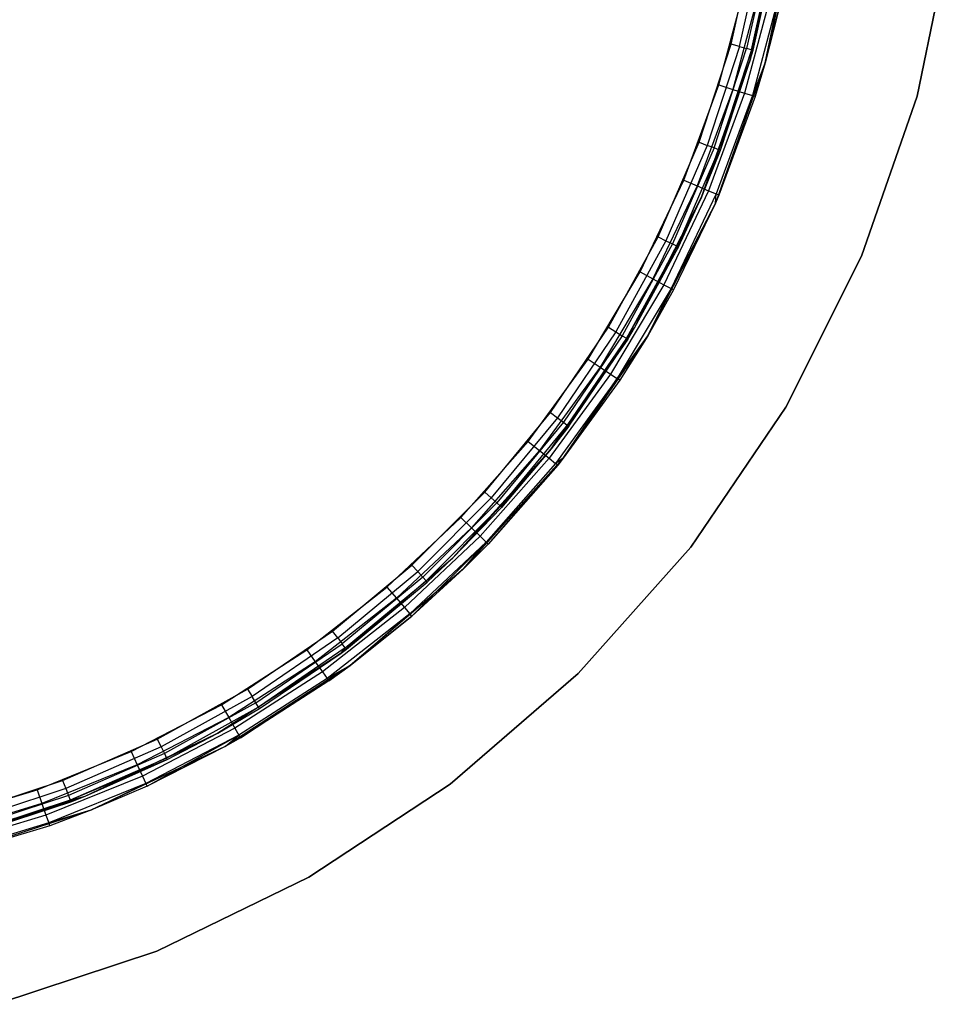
# Model space of a CAD drawing. Extents: x -11.4 to 11.4, y 1.8 to 24.6.
# Tile 71 of 199: x 0.9 to 3.3, y 10 to 12.6. Entities that reach past the tile are written whole.
import ezdxf

# ---------------------------------------------------------------- set-up
doc = ezdxf.new("R2010")
doc.units = 0
doc.header["$MEASUREMENT"] = 0
doc.layers.get('0').update_dxf_attribs({"color": 13, "linetype": 'CONTINUOUS'})

# ---------------------------------------------------------------- blocks, each defined once
blk = doc.blocks.new('GRUPUJ_4')
at = {"color": 0}
for p, q in [((14.2002, 10.608, 62.063), (14.2796, 10.9796, 62.063)), ((14.2002, 10.608, 62.063), (14.2796, 10.9796, 62.063)), ((14.3186, 10.9739, 62.063), (14.2381, 10.5972, 62.063)), ((14.3186, 10.9739, 62.063), (14.2381, 10.5972, 62.063)), ((14.631, 10.5109, 62.0315), (14.7193, 10.9396, 62.0315)), ((14.7193, 10.9396, 62.063), (14.631, 10.5109, 62.063)), ((14.631, 10.5109, 62.0315), (14.7193, 10.9396, 62.0315)), ((14.7193, 10.9396, 62.063), (14.631, 10.5109, 62.063)), ((14.1494, 10.6455, 62.8701), (14.208, 10.9058, 62.8701)), ((14.1494, 10.6455, 62.8701), (14.208, 10.9058, 62.8701)), ((14.1712, 10.6395, 62.8656), (14.2302, 10.9019, 62.8656)), ((14.1712, 10.6395, 62.8656), (14.2302, 10.9019, 62.8656)), ((14.2491, 10.8986, 62.8528), (14.1897, 10.6344, 62.8528)), ((14.2491, 10.8986, 62.8528), (14.1897, 10.6344, 62.8528)), ((14.2002, 10.608, 62.063), (14.2661, 10.8956, 62.811)), ((14.2002, 10.608, 62.063), (14.2661, 10.8956, 62.811)), ((14.202, 10.631, 62.8336), (14.2617, 10.8963, 62.8336)), ((14.202, 10.631, 62.8336), (14.2617, 10.8963, 62.8336)), ((14.2064, 10.6298, 62.811), (14.2661, 10.8956, 62.811)), ((14.2064, 10.6298, 62.811), (14.2661, 10.8956, 62.811)), ((14.1182, 10.5401, 62.9095), (14.186, 10.7941, 62.9095)), ((14.1182, 10.5401, 62.9095), (14.186, 10.7941, 62.9095)), ((14.2228, 10.7861, 62.902), (14.1542, 10.5287, 62.902)), ((14.2228, 10.7861, 62.902), (14.1542, 10.5287, 62.902)), ((14.254, 10.7793, 62.8806), (14.1846, 10.5191, 62.8806)), ((14.254, 10.7793, 62.8806), (14.1846, 10.5191, 62.8806)), ((14.2748, 10.7748, 62.8487), (14.2049, 10.5126, 62.8487)), ((14.2748, 10.7748, 62.8487), (14.2049, 10.5126, 62.8487)), ((14.2381, 10.5972, 62.811), (14.2748, 10.7748, 62.8487)), ((14.2381, 10.5972, 62.811), (14.2748, 10.7748, 62.8487)), ((14.2821, 10.7732, 62.811), (14.2381, 10.5972, 62.811)), ((14.2381, 10.5972, 62.063), (14.2821, 10.7732, 62.811)), ((14.2381, 10.5972, 62.063), (14.2821, 10.7732, 62.811)), ((14.2821, 10.7732, 62.811), (14.2381, 10.5972, 62.811)), ((14.0667, 10.3918, 62.8701), (14.1494, 10.6455, 62.8701)), ((14.0667, 10.3918, 62.8701), (14.1494, 10.6455, 62.8701)), ((14.1712, 10.6395, 62.8656), (14.0879, 10.3838, 62.8656)), ((14.1712, 10.6395, 62.8656), (14.0879, 10.3838, 62.8656)), ((14.1058, 10.377, 62.8528), (14.1897, 10.6344, 62.8528)), ((14.1058, 10.377, 62.8528), (14.1897, 10.6344, 62.8528)), ((14.202, 10.631, 62.8336), (14.1178, 10.3724, 62.8336)), ((14.202, 10.631, 62.8336), (14.1178, 10.3724, 62.8336)), ((14.1712, 10.6395, 62.8656), (14.1494, 10.6455, 62.8701)), ((14.1712, 10.6395, 62.8656), (14.1494, 10.6455, 62.8701)), ((14.1712, 10.6395, 62.8656), (14.1897, 10.6344, 62.8528)), ((14.1712, 10.6395, 62.8656), (14.1897, 10.6344, 62.8528)), ((14.202, 10.631, 62.8336), (14.1897, 10.6344, 62.8528)), ((14.202, 10.631, 62.8336), (14.1897, 10.6344, 62.8528)), ((14.2002, 10.608, 62.811), (14.202, 10.631, 62.8336)), ((14.2002, 10.608, 62.811), (14.202, 10.631, 62.8336)), ((14.2002, 10.608, 62.063), (14.2064, 10.6298, 62.811)), ((14.2002, 10.608, 62.811), (14.2064, 10.6298, 62.811)), ((14.2002, 10.608, 62.063), (14.2064, 10.6298, 62.811)), ((14.2002, 10.608, 62.811), (14.2064, 10.6298, 62.811)), ((14.2064, 10.6298, 62.811), (14.202, 10.631, 62.8336)), ((14.2064, 10.6298, 62.811), (14.202, 10.631, 62.8336)), ((14.073, 10.2498, 62.063), (14.2002, 10.608, 62.063)), ((14.073, 10.2498, 62.063), (14.2002, 10.608, 62.063)), ((14.2002, 10.608, 62.811), (14.1178, 10.3724, 62.8336)), ((14.2002, 10.608, 62.811), (14.1178, 10.3724, 62.8336)), ((14.122, 10.3709, 62.811), (14.2002, 10.608, 62.063)), ((14.122, 10.3709, 62.811), (14.2002, 10.608, 62.063)), ((14.122, 10.3709, 62.811), (14.2002, 10.608, 62.811)), ((14.122, 10.3709, 62.811), (14.2002, 10.608, 62.811)), ((14.2002, 10.608, 62.811), (14.2002, 10.608, 62.063)), ((14.2002, 10.608, 62.811), (14.2002, 10.608, 62.063)), ((14.2381, 10.5972, 62.063), (14.1092, 10.2342, 62.063)), ((14.2381, 10.5972, 62.063), (14.1092, 10.2342, 62.063)), ((14.1181, 10.2551, 62.811), (14.2381, 10.5972, 62.063)), ((14.1181, 10.2551, 62.811), (14.2381, 10.5972, 62.063)), ((14.2381, 10.5972, 62.811), (14.2049, 10.5126, 62.8487)), ((14.2381, 10.5972, 62.811), (14.2049, 10.5126, 62.8487)), ((14.2381, 10.5972, 62.811), (14.2121, 10.5104, 62.811)), ((14.2381, 10.5972, 62.811), (14.2121, 10.5104, 62.811)), ((14.2121, 10.5104, 62.811), (14.2381, 10.5972, 62.063)), ((14.2121, 10.5104, 62.811), (14.2381, 10.5972, 62.063)), ((14.2381, 10.5972, 62.063), (14.2381, 10.5972, 62.811)), ((14.2381, 10.5972, 62.063), (14.2381, 10.5972, 62.811)), ((14.0274, 10.2934, 62.9095), (14.1182, 10.5401, 62.9095)), ((14.0274, 10.2934, 62.9095), (14.1182, 10.5401, 62.9095)), ((14.1542, 10.5287, 62.902), (14.0621, 10.2787, 62.902)), ((14.1542, 10.5287, 62.902), (14.0621, 10.2787, 62.902)), ((14.1182, 10.5401, 62.9095), (14.1542, 10.5287, 62.902)), ((14.1182, 10.5401, 62.9095), (14.1542, 10.5287, 62.902)), ((14.1542, 10.5287, 62.902), (14.1846, 10.5191, 62.8806)), ((14.1542, 10.5287, 62.902), (14.1846, 10.5191, 62.8806)), ((14.1846, 10.5191, 62.8806), (14.0915, 10.2663, 62.8806)), ((14.1846, 10.5191, 62.8806), (14.0915, 10.2663, 62.8806)), ((14.2049, 10.5126, 62.8487), (14.1112, 10.258, 62.8487)), ((14.2049, 10.5126, 62.8487), (14.1112, 10.258, 62.8487)), ((14.2121, 10.5104, 62.811), (14.1181, 10.2551, 62.811)), ((14.2121, 10.5104, 62.811), (14.1181, 10.2551, 62.811)), ((14.1846, 10.5191, 62.8806), (14.2049, 10.5126, 62.8487)), ((14.1846, 10.5191, 62.8806), (14.2049, 10.5126, 62.8487)), ((14.2121, 10.5104, 62.811), (14.2049, 10.5126, 62.8487)), ((14.2121, 10.5104, 62.811), (14.2049, 10.5126, 62.8487)), ((14.4874, 10.0974, 62.0315), (14.631, 10.5109, 62.0315)), ((14.631, 10.5109, 62.063), (14.4874, 10.0974, 62.063)), ((14.4874, 10.0974, 62.0315), (14.631, 10.5109, 62.0315)), ((14.631, 10.5109, 62.063), (14.4874, 10.0974, 62.063)), ((14.631, 10.5109, 62.0315), (14.631, 10.5109, 62.063)), ((14.631, 10.5109, 62.0315), (14.631, 10.5109, 62.063)), ((13.9607, 10.1469, 62.8701), (14.0667, 10.3918, 62.8701)), ((13.9607, 10.1469, 62.8701), (14.0667, 10.3918, 62.8701)), ((14.0879, 10.3838, 62.8656), (13.981, 10.137, 62.8656)), ((14.0879, 10.3838, 62.8656), (13.981, 10.137, 62.8656)), ((14.1058, 10.377, 62.8528), (13.9982, 10.1285, 62.8528)), ((14.1058, 10.377, 62.8528), (13.9982, 10.1285, 62.8528)), ((14.1178, 10.3724, 62.8336), (14.0097, 10.1229, 62.8336)), ((14.1178, 10.3724, 62.8336), (14.0097, 10.1229, 62.8336)), ((14.0667, 10.3918, 62.8701), (14.0879, 10.3838, 62.8656)), ((14.0667, 10.3918, 62.8701), (14.0879, 10.3838, 62.8656)), ((14.1178, 10.3724, 62.8336), (14.073, 10.2498, 62.811)), ((14.1178, 10.3724, 62.8336), (14.073, 10.2498, 62.811)), ((14.073, 10.2498, 62.063), (14.122, 10.3709, 62.811)), ((14.073, 10.2498, 62.811), (14.122, 10.3709, 62.811)), ((14.073, 10.2498, 62.063), (14.122, 10.3709, 62.811)), ((14.073, 10.2498, 62.811), (14.122, 10.3709, 62.811)), ((14.1058, 10.377, 62.8528), (14.0879, 10.3838, 62.8656)), ((14.1058, 10.377, 62.8528), (14.0879, 10.3838, 62.8656)), ((14.1178, 10.3724, 62.8336), (14.1058, 10.377, 62.8528)), ((14.1178, 10.3724, 62.8336), (14.1058, 10.377, 62.8528)), ((14.122, 10.3709, 62.811), (14.1178, 10.3724, 62.8336)), ((14.122, 10.3709, 62.811), (14.1178, 10.3724, 62.8336)), ((13.9141, 10.0561, 62.9095), (14.0274, 10.2934, 62.9095)), ((13.9141, 10.0561, 62.9095), (14.0274, 10.2934, 62.9095)), ((14.0274, 10.2934, 62.9095), (14.0621, 10.2787, 62.902)), ((14.0274, 10.2934, 62.9095), (14.0621, 10.2787, 62.902)), ((14.0621, 10.2787, 62.902), (13.9473, 10.0383, 62.902)), ((14.0621, 10.2787, 62.902), (13.9473, 10.0383, 62.902)), ((14.0621, 10.2787, 62.902), (14.0915, 10.2663, 62.8806)), ((14.0621, 10.2787, 62.902), (14.0915, 10.2663, 62.8806)), ((13.9001, 9.9114, 62.063), (14.073, 10.2498, 62.063)), ((13.9001, 9.9114, 62.063), (14.073, 10.2498, 62.063)), ((14.0915, 10.2663, 62.8806), (13.9755, 10.0232, 62.8806)), ((14.0915, 10.2663, 62.8806), (13.9755, 10.0232, 62.8806)), ((14.1112, 10.258, 62.8487), (13.9943, 10.0132, 62.8487)), ((14.1112, 10.258, 62.8487), (13.9943, 10.0132, 62.8487)), ((14.073, 10.2498, 62.811), (14.0097, 10.1229, 62.8336)), ((14.073, 10.2498, 62.811), (14.0097, 10.1229, 62.8336)), ((14.0137, 10.1209, 62.811), (14.073, 10.2498, 62.063)), ((14.0137, 10.1209, 62.811), (14.073, 10.2498, 62.063)), ((14.0137, 10.1209, 62.811), (14.073, 10.2498, 62.811)), ((14.0137, 10.1209, 62.811), (14.073, 10.2498, 62.811)), ((14.073, 10.2498, 62.811), (14.073, 10.2498, 62.063)), ((14.073, 10.2498, 62.811), (14.073, 10.2498, 62.063)), ((14.0915, 10.2663, 62.8806), (14.1112, 10.258, 62.8487)), ((14.0915, 10.2663, 62.8806), (14.1112, 10.258, 62.8487)), ((14.1092, 10.2342, 62.811), (14.1112, 10.258, 62.8487)), ((14.1092, 10.2342, 62.811), (14.1112, 10.258, 62.8487)), ((14.1181, 10.2551, 62.811), (14.1092, 10.2342, 62.811)), ((14.1181, 10.2551, 62.811), (14.1092, 10.2342, 62.063)), ((14.1181, 10.2551, 62.811), (14.1092, 10.2342, 62.063)), ((14.1181, 10.2551, 62.811), (14.1092, 10.2342, 62.811)), ((14.1181, 10.2551, 62.811), (14.1112, 10.258, 62.8487)), ((14.1181, 10.2551, 62.811), (14.1112, 10.258, 62.8487)), ((14.1092, 10.2342, 62.063), (13.9339, 9.8912, 62.063)), ((14.1092, 10.2342, 62.063), (13.9339, 9.8912, 62.063)), ((14.1092, 10.2342, 62.811), (13.9943, 10.0132, 62.8487)), ((14.1092, 10.2342, 62.811), (13.9943, 10.0132, 62.8487)), ((14.1092, 10.2342, 62.811), (14.0009, 10.0096, 62.811)), ((14.1092, 10.2342, 62.063), (14.0009, 10.0096, 62.811)), ((14.1092, 10.2342, 62.811), (14.0009, 10.0096, 62.811)), ((14.1092, 10.2342, 62.063), (14.0009, 10.0096, 62.811)), ((14.1092, 10.2342, 62.811), (14.1092, 10.2342, 62.063)), ((14.1092, 10.2342, 62.811), (14.1092, 10.2342, 62.063)), ((13.8321, 9.9131, 62.8701), (13.9607, 10.1469, 62.8701)), ((13.8321, 9.9131, 62.8701), (13.9607, 10.1469, 62.8701)), ((13.9607, 10.1469, 62.8701), (13.981, 10.137, 62.8656)), ((13.9607, 10.1469, 62.8701), (13.981, 10.137, 62.8656)), ((13.981, 10.137, 62.8656), (13.8514, 9.9013, 62.8656)), ((13.981, 10.137, 62.8656), (13.8514, 9.9013, 62.8656)), ((13.9982, 10.1285, 62.8528), (13.8678, 9.8913, 62.8528)), ((13.9982, 10.1285, 62.8528), (13.8678, 9.8913, 62.8528)), ((14.0097, 10.1229, 62.8336), (13.8787, 9.8846, 62.8336)), ((14.0097, 10.1229, 62.8336), (13.8787, 9.8846, 62.8336)), ((14.0137, 10.1209, 62.811), (13.8787, 9.8846, 62.8336)), ((14.0137, 10.1209, 62.811), (13.8787, 9.8846, 62.8336)), ((13.9001, 9.9114, 62.063), (14.0137, 10.1209, 62.811)), ((13.9001, 9.9114, 62.811), (14.0137, 10.1209, 62.811)), ((13.9001, 9.9114, 62.063), (14.0137, 10.1209, 62.811)), ((13.9001, 9.9114, 62.811), (14.0137, 10.1209, 62.811)), ((13.981, 10.137, 62.8656), (13.9982, 10.1285, 62.8528)), ((13.981, 10.137, 62.8656), (13.9982, 10.1285, 62.8528)), ((13.9982, 10.1285, 62.8528), (14.0097, 10.1229, 62.8336)), ((13.9982, 10.1285, 62.8528), (14.0097, 10.1229, 62.8336)), ((14.0097, 10.1229, 62.8336), (14.0137, 10.1209, 62.811)), ((14.0097, 10.1229, 62.8336), (14.0137, 10.1209, 62.811)), ((14.291, 9.7061, 62.0315), (14.4874, 10.0974, 62.0315)), ((14.4874, 10.0974, 62.063), (14.291, 9.7061, 62.063)), ((14.291, 9.7061, 62.0315), (14.4874, 10.0974, 62.0315)), ((14.4874, 10.0974, 62.063), (14.291, 9.7061, 62.063)), ((14.4874, 10.0974, 62.0315), (14.4874, 10.0974, 62.063)), ((14.4874, 10.0974, 62.0315), (14.4874, 10.0974, 62.063)), ((13.7795, 9.8303, 62.9095), (13.9141, 10.0561, 62.9095)), ((13.7795, 9.8303, 62.9095), (13.9141, 10.0561, 62.9095)), ((13.9473, 10.0383, 62.902), (13.8109, 9.8095, 62.902)), ((13.9473, 10.0383, 62.902), (13.8109, 9.8095, 62.902)), ((13.9141, 10.0561, 62.9095), (13.9473, 10.0383, 62.902)), ((13.9141, 10.0561, 62.9095), (13.9473, 10.0383, 62.902)), ((13.9473, 10.0383, 62.902), (13.9755, 10.0232, 62.8806)), ((13.9473, 10.0383, 62.902), (13.9755, 10.0232, 62.8806)), ((13.9755, 10.0232, 62.8806), (13.8375, 9.7919, 62.8806)), ((13.9755, 10.0232, 62.8806), (13.8375, 9.7919, 62.8806)), ((13.9943, 10.0132, 62.8487), (13.8553, 9.7801, 62.8487)), ((13.9943, 10.0132, 62.8487), (13.8553, 9.7801, 62.8487)), ((13.9339, 9.8912, 62.811), (13.9943, 10.0132, 62.8487)), ((13.9339, 9.8912, 62.811), (13.9943, 10.0132, 62.8487)), ((13.9755, 10.0232, 62.8806), (13.9943, 10.0132, 62.8487)), ((13.9755, 10.0232, 62.8806), (13.9943, 10.0132, 62.8487)), ((14.0009, 10.0096, 62.811), (13.9943, 10.0132, 62.8487)), ((14.0009, 10.0096, 62.811), (13.9943, 10.0132, 62.8487)), ((14.0009, 10.0096, 62.811), (13.9339, 9.8912, 62.811)), ((14.0009, 10.0096, 62.811), (13.9339, 9.8912, 62.063)), ((14.0009, 10.0096, 62.811), (13.9339, 9.8912, 62.063)), ((14.0009, 10.0096, 62.811), (13.9339, 9.8912, 62.811)), ((13.6823, 9.6923, 62.8701), (13.8321, 9.9131, 62.8701)), ((13.6823, 9.6923, 62.8701), (13.8321, 9.9131, 62.8701)), ((13.6845, 9.5984, 62.063), (13.9001, 9.9114, 62.063)), ((13.6845, 9.5984, 62.063), (13.9001, 9.9114, 62.063)), ((13.8321, 9.9131, 62.8701), (13.8514, 9.9013, 62.8656)), ((13.8321, 9.9131, 62.8701), (13.8514, 9.9013, 62.8656)), ((13.8787, 9.8846, 62.8336), (13.9001, 9.9114, 62.811)), ((13.8787, 9.8846, 62.8336), (13.9001, 9.9114, 62.811)), ((13.8825, 9.8822, 62.811), (13.9001, 9.9114, 62.063)), ((13.8825, 9.8822, 62.811), (13.9001, 9.9114, 62.063)), ((13.8825, 9.8822, 62.811), (13.9001, 9.9114, 62.811)), ((13.8825, 9.8822, 62.811), (13.9001, 9.9114, 62.811)), ((13.9001, 9.9114, 62.811), (13.9001, 9.9114, 62.063)), ((13.9001, 9.9114, 62.811), (13.9001, 9.9114, 62.063)), ((13.8514, 9.9013, 62.8656), (13.7004, 9.6787, 62.8656)), ((13.8514, 9.9013, 62.8656), (13.7004, 9.6787, 62.8656)), ((13.9339, 9.8912, 62.063), (13.7154, 9.574, 62.063)), ((13.9339, 9.8912, 62.063), (13.7154, 9.574, 62.063)), ((13.8678, 9.8913, 62.8528), (13.7157, 9.6672, 62.8528)), ((13.8678, 9.8913, 62.8528), (13.7157, 9.6672, 62.8528)), ((13.8514, 9.9013, 62.8656), (13.8678, 9.8913, 62.8528)), ((13.8514, 9.9013, 62.8656), (13.8678, 9.8913, 62.8528)), ((13.8553, 9.7801, 62.8487), (13.9339, 9.8912, 62.811)), ((13.8553, 9.7801, 62.8487), (13.9339, 9.8912, 62.811)), ((13.9339, 9.8912, 62.811), (13.8616, 9.776, 62.811)), ((13.9339, 9.8912, 62.063), (13.8616, 9.776, 62.811)), ((13.9339, 9.8912, 62.811), (13.8616, 9.776, 62.811)), ((13.9339, 9.8912, 62.063), (13.8616, 9.776, 62.811)), ((13.8678, 9.8913, 62.8528), (13.8787, 9.8846, 62.8336)), ((13.8678, 9.8913, 62.8528), (13.8787, 9.8846, 62.8336)), ((13.9339, 9.8912, 62.811), (13.9339, 9.8912, 62.063)), ((13.9339, 9.8912, 62.811), (13.9339, 9.8912, 62.063)), ((13.8825, 9.8822, 62.811), (13.6845, 9.5984, 62.063)), ((13.8825, 9.8822, 62.811), (13.6845, 9.5984, 62.063)), ((13.8787, 9.8846, 62.8336), (13.7259, 9.6596, 62.8336)), ((13.8787, 9.8846, 62.8336), (13.7259, 9.6596, 62.8336)), ((13.7295, 9.6569, 62.811), (13.8825, 9.8822, 62.811)), ((13.7295, 9.6569, 62.811), (13.8825, 9.8822, 62.811)), ((13.8825, 9.8822, 62.811), (13.8787, 9.8846, 62.8336)), ((13.8825, 9.8822, 62.811), (13.8787, 9.8846, 62.8336)), ((13.6245, 9.6178, 62.9095), (13.7795, 9.8303, 62.9095)), ((13.6245, 9.6178, 62.9095), (13.7795, 9.8303, 62.9095)), ((13.8109, 9.8095, 62.902), (13.6539, 9.5943, 62.902)), ((13.8109, 9.8095, 62.902), (13.6539, 9.5943, 62.902)), ((13.7795, 9.8303, 62.9095), (13.8109, 9.8095, 62.902)), ((13.7795, 9.8303, 62.9095), (13.8109, 9.8095, 62.902)), ((13.8109, 9.8095, 62.902), (13.8375, 9.7919, 62.8806)), ((13.8109, 9.8095, 62.902), (13.8375, 9.7919, 62.8806)), ((13.8375, 9.7919, 62.8806), (13.6788, 9.5743, 62.8806)), ((13.8375, 9.7919, 62.8806), (13.6788, 9.5743, 62.8806)), ((13.8375, 9.7919, 62.8806), (13.8553, 9.7801, 62.8487)), ((13.8375, 9.7919, 62.8806), (13.8553, 9.7801, 62.8487)), ((13.8553, 9.7801, 62.8487), (13.6955, 9.5609, 62.8487)), ((13.8553, 9.7801, 62.8487), (13.6955, 9.5609, 62.8487)), ((13.7154, 9.574, 62.811), (13.8553, 9.7801, 62.8487)), ((13.7154, 9.574, 62.811), (13.8553, 9.7801, 62.8487)), ((13.8616, 9.776, 62.811), (13.7154, 9.574, 62.811)), ((13.8616, 9.776, 62.811), (13.7154, 9.574, 62.063)), ((13.8616, 9.776, 62.811), (13.7154, 9.574, 62.063)), ((13.8616, 9.776, 62.811), (13.7154, 9.574, 62.811)), ((13.8616, 9.776, 62.811), (13.8553, 9.7801, 62.8487)), ((13.8616, 9.776, 62.811), (13.8553, 9.7801, 62.8487)), ((13.5124, 9.4865, 62.8701), (13.6823, 9.6923, 62.8701)), ((13.5124, 9.4865, 62.8701), (13.6823, 9.6923, 62.8701)), ((13.6823, 9.6923, 62.8701), (13.7004, 9.6787, 62.8656)), ((13.6823, 9.6923, 62.8701), (13.7004, 9.6787, 62.8656)), ((14.0453, 9.3439, 62.0315), (14.291, 9.7061, 62.0315)), ((14.291, 9.7061, 62.063), (14.0453, 9.3439, 62.063)), ((14.0453, 9.3439, 62.0315), (14.291, 9.7061, 62.0315)), ((14.291, 9.7061, 62.063), (14.0453, 9.3439, 62.063)), ((14.291, 9.7061, 62.0315), (14.291, 9.7061, 62.063)), ((14.291, 9.7061, 62.0315), (14.291, 9.7061, 62.063)), ((13.7004, 9.6787, 62.8656), (13.5291, 9.4713, 62.8656)), ((13.7004, 9.6787, 62.8656), (13.5291, 9.4713, 62.8656)), ((13.7157, 9.6672, 62.8528), (13.5433, 9.4584, 62.8528)), ((13.7157, 9.6672, 62.8528), (13.5433, 9.4584, 62.8528)), ((13.7259, 9.6596, 62.8336), (13.5528, 9.4498, 62.8336)), ((13.7259, 9.6596, 62.8336), (13.5528, 9.4498, 62.8336)), ((13.6845, 9.5984, 62.811), (13.7259, 9.6596, 62.8336)), ((13.6845, 9.5984, 62.811), (13.7259, 9.6596, 62.8336)), ((13.7295, 9.6569, 62.811), (13.6845, 9.5984, 62.063)), ((13.6845, 9.5984, 62.811), (13.7295, 9.6569, 62.811)), ((13.7295, 9.6569, 62.811), (13.6845, 9.5984, 62.063)), ((13.6845, 9.5984, 62.811), (13.7295, 9.6569, 62.811)), ((13.7004, 9.6787, 62.8656), (13.7157, 9.6672, 62.8528)), ((13.7004, 9.6787, 62.8656), (13.7157, 9.6672, 62.8528)), ((13.7157, 9.6672, 62.8528), (13.7259, 9.6596, 62.8336)), ((13.7157, 9.6672, 62.8528), (13.7259, 9.6596, 62.8336)), ((13.7259, 9.6596, 62.8336), (13.7295, 9.6569, 62.811)), ((13.7259, 9.6596, 62.8336), (13.7295, 9.6569, 62.811)), ((13.4507, 9.4206, 62.9095), (13.6245, 9.6178, 62.9095)), ((13.4507, 9.4206, 62.9095), (13.6245, 9.6178, 62.9095)), ((13.6245, 9.6178, 62.9095), (13.6539, 9.5943, 62.902)), ((13.6245, 9.6178, 62.9095), (13.6539, 9.5943, 62.902)), ((13.4299, 9.3162, 62.063), (13.6845, 9.5984, 62.063)), ((13.4299, 9.3162, 62.063), (13.6845, 9.5984, 62.063)), ((13.6539, 9.5943, 62.902), (13.4778, 9.3944, 62.902)), ((13.6539, 9.5943, 62.902), (13.4778, 9.3944, 62.902)), ((13.6845, 9.5984, 62.811), (13.5528, 9.4498, 62.8336)), ((13.6845, 9.5984, 62.811), (13.5528, 9.4498, 62.8336)), ((13.6845, 9.5984, 62.063), (13.5561, 9.4468, 62.811)), ((13.6845, 9.5984, 62.063), (13.5561, 9.4468, 62.811)), ((13.5561, 9.4468, 62.811), (13.6845, 9.5984, 62.811)), ((13.5561, 9.4468, 62.811), (13.6845, 9.5984, 62.811)), ((13.6539, 9.5943, 62.902), (13.6788, 9.5743, 62.8806)), ((13.6539, 9.5943, 62.902), (13.6788, 9.5743, 62.8806)), ((13.6845, 9.5984, 62.063), (13.6845, 9.5984, 62.811)), ((13.6845, 9.5984, 62.063), (13.6845, 9.5984, 62.811)), ((13.7154, 9.574, 62.063), (13.4574, 9.288, 62.063)), ((13.7154, 9.574, 62.063), (13.4574, 9.288, 62.063)), ((13.6788, 9.5743, 62.8806), (13.5007, 9.3722, 62.8806)), ((13.6788, 9.5743, 62.8806), (13.5007, 9.3722, 62.8806)), ((13.6955, 9.5609, 62.8487), (13.516, 9.3574, 62.8487)), ((13.6955, 9.5609, 62.8487), (13.516, 9.3574, 62.8487)), ((13.7154, 9.574, 62.063), (13.5214, 9.3522, 62.811)), ((13.7154, 9.574, 62.063), (13.5214, 9.3522, 62.811)), ((13.7013, 9.5562, 62.811), (13.5214, 9.3522, 62.811)), ((13.7013, 9.5562, 62.811), (13.5214, 9.3522, 62.811)), ((13.6788, 9.5743, 62.8806), (13.6955, 9.5609, 62.8487)), ((13.6788, 9.5743, 62.8806), (13.6955, 9.5609, 62.8487)), ((13.7154, 9.574, 62.811), (13.6955, 9.5609, 62.8487)), ((13.7154, 9.574, 62.811), (13.6955, 9.5609, 62.8487)), ((13.7013, 9.5562, 62.811), (13.6955, 9.5609, 62.8487)), ((13.7013, 9.5562, 62.811), (13.6955, 9.5609, 62.8487)), ((13.7154, 9.574, 62.811), (13.7013, 9.5562, 62.811)), ((13.7154, 9.574, 62.811), (13.7013, 9.5562, 62.811)), ((13.7154, 9.574, 62.063), (13.7013, 9.5562, 62.811)), ((13.7154, 9.574, 62.063), (13.7013, 9.5562, 62.811)), ((13.7154, 9.574, 62.811), (13.7154, 9.574, 62.063)), ((13.7154, 9.574, 62.811), (13.7154, 9.574, 62.063)), ((13.324, 9.2975, 62.8701), (13.5124, 9.4865, 62.8701)), ((13.324, 9.2975, 62.8701), (13.5124, 9.4865, 62.8701)), ((13.5124, 9.4865, 62.8701), (13.5291, 9.4713, 62.8656)), ((13.5124, 9.4865, 62.8701), (13.5291, 9.4713, 62.8656)), ((13.3393, 9.2808, 62.8656), (13.5291, 9.4713, 62.8656)), ((13.3393, 9.2808, 62.8656), (13.5291, 9.4713, 62.8656)), ((13.3522, 9.2667, 62.8528), (13.5433, 9.4584, 62.8528)), ((13.3522, 9.2667, 62.8528), (13.5433, 9.4584, 62.8528)), ((13.5291, 9.4713, 62.8656), (13.5433, 9.4584, 62.8528)), ((13.5291, 9.4713, 62.8656), (13.5433, 9.4584, 62.8528)), ((13.5433, 9.4584, 62.8528), (13.5528, 9.4498, 62.8336)), ((13.5433, 9.4584, 62.8528), (13.5528, 9.4498, 62.8336)), ((13.5528, 9.4498, 62.8336), (13.3608, 9.2572, 62.8336)), ((13.5528, 9.4498, 62.8336), (13.3608, 9.2572, 62.8336)), ((13.5528, 9.4498, 62.8336), (13.4299, 9.3162, 62.811)), ((13.5528, 9.4498, 62.8336), (13.4299, 9.3162, 62.811)), ((13.4299, 9.3162, 62.063), (13.5561, 9.4468, 62.811)), ((13.4299, 9.3162, 62.063), (13.5561, 9.4468, 62.811)), ((13.4299, 9.3162, 62.811), (13.5561, 9.4468, 62.811)), ((13.4299, 9.3162, 62.811), (13.5561, 9.4468, 62.811)), ((13.5528, 9.4498, 62.8336), (13.5561, 9.4468, 62.811)), ((13.5528, 9.4498, 62.8336), (13.5561, 9.4468, 62.811)), ((13.2594, 9.2403, 62.9095), (13.4507, 9.4206, 62.9095)), ((13.2594, 9.2403, 62.9095), (13.4507, 9.4206, 62.9095)), ((13.4507, 9.4206, 62.9095), (13.4778, 9.3944, 62.902)), ((13.4507, 9.4206, 62.9095), (13.4778, 9.3944, 62.902)), ((13.4778, 9.3944, 62.902), (13.2839, 9.2117, 62.902)), ((13.4778, 9.3944, 62.902), (13.2839, 9.2117, 62.902)), ((13.4778, 9.3944, 62.902), (13.5007, 9.3722, 62.8806)), ((13.4778, 9.3944, 62.902), (13.5007, 9.3722, 62.8806)), ((13.5007, 9.3722, 62.8806), (13.3047, 9.1875, 62.8806)), ((13.5007, 9.3722, 62.8806), (13.3047, 9.1875, 62.8806)), ((13.516, 9.3574, 62.8487), (13.3186, 9.1713, 62.8487)), ((13.516, 9.3574, 62.8487), (13.3186, 9.1713, 62.8487)), ((13.3235, 9.1656, 62.811), (13.516, 9.3574, 62.8487)), ((13.3235, 9.1656, 62.811), (13.516, 9.3574, 62.8487)), ((13.4574, 9.288, 62.811), (13.516, 9.3574, 62.8487)), ((13.4574, 9.288, 62.811), (13.516, 9.3574, 62.8487)), ((13.5214, 9.3522, 62.811), (13.4574, 9.288, 62.811)), ((13.4574, 9.288, 62.063), (13.5214, 9.3522, 62.811)), ((13.4574, 9.288, 62.063), (13.5214, 9.3522, 62.811)), ((13.5214, 9.3522, 62.811), (13.4574, 9.288, 62.811)), ((13.5007, 9.3722, 62.8806), (13.516, 9.3574, 62.8487)), ((13.5007, 9.3722, 62.8806), (13.516, 9.3574, 62.8487)), ((13.5214, 9.3522, 62.811), (13.516, 9.3574, 62.8487)), ((13.5214, 9.3522, 62.811), (13.516, 9.3574, 62.8487)), ((13.7544, 9.0168, 62.0315), (14.0453, 9.3439, 62.0315)), ((14.0453, 9.3439, 62.063), (13.7544, 9.0168, 62.063)), ((13.7544, 9.0168, 62.0315), (14.0453, 9.3439, 62.0315)), ((14.0453, 9.3439, 62.063), (13.7544, 9.0168, 62.063)), ((14.0453, 9.3439, 62.0315), (14.0453, 9.3439, 62.063)), ((14.0453, 9.3439, 62.0315), (14.0453, 9.3439, 62.063)), ((13.1407, 9.0697, 62.063), (13.4299, 9.3162, 62.063)), ((13.1407, 9.0697, 62.063), (13.4299, 9.3162, 62.063)), ((13.3608, 9.2572, 62.8336), (13.4299, 9.3162, 62.811)), ((13.3608, 9.2572, 62.8336), (13.4299, 9.3162, 62.811)), ((13.4299, 9.3162, 62.063), (13.3638, 9.2539, 62.811)), ((13.4299, 9.3162, 62.063), (13.3638, 9.2539, 62.811)), ((13.3638, 9.2539, 62.811), (13.4299, 9.3162, 62.811)), ((13.3638, 9.2539, 62.811), (13.4299, 9.3162, 62.811)), ((13.4299, 9.3162, 62.063), (13.4299, 9.3162, 62.811)), ((13.4299, 9.3162, 62.063), (13.4299, 9.3162, 62.811)), ((13.1187, 9.127, 62.8701), (13.324, 9.2975, 62.8701)), ((13.1187, 9.127, 62.8701), (13.324, 9.2975, 62.8701)), ((13.1324, 9.109, 62.8656), (13.3393, 9.2808, 62.8656)), ((13.1324, 9.109, 62.8656), (13.3393, 9.2808, 62.8656)), ((13.4574, 9.288, 62.063), (13.1642, 9.0381, 62.063)), ((13.4574, 9.288, 62.063), (13.1642, 9.0381, 62.063)), ((13.4574, 9.288, 62.811), (13.3235, 9.1656, 62.811)), ((13.4574, 9.288, 62.063), (13.3235, 9.1656, 62.811)), ((13.4574, 9.288, 62.063), (13.3235, 9.1656, 62.811)), ((13.4574, 9.288, 62.811), (13.3235, 9.1656, 62.811)), ((13.324, 9.2975, 62.8701), (13.3393, 9.2808, 62.8656)), ((13.324, 9.2975, 62.8701), (13.3393, 9.2808, 62.8656)), ((13.3393, 9.2808, 62.8656), (13.3522, 9.2667, 62.8528)), ((13.3393, 9.2808, 62.8656), (13.3522, 9.2667, 62.8528)), ((13.4574, 9.288, 62.063), (13.4574, 9.288, 62.811)), ((13.4574, 9.288, 62.063), (13.4574, 9.288, 62.811)), ((13.1407, 9.0697, 62.063), (13.3638, 9.2539, 62.811)), ((13.1407, 9.0697, 62.063), (13.3638, 9.2539, 62.811)), ((13.3522, 9.2667, 62.8528), (13.1439, 9.0937, 62.8528)), ((13.3522, 9.2667, 62.8528), (13.1439, 9.0937, 62.8528)), ((13.1516, 9.0835, 62.8336), (13.3608, 9.2572, 62.8336)), ((13.1516, 9.0835, 62.8336), (13.3608, 9.2572, 62.8336)), ((13.1543, 9.0799, 62.811), (13.3638, 9.2539, 62.811)), ((13.1543, 9.0799, 62.811), (13.3638, 9.2539, 62.811)), ((13.3522, 9.2667, 62.8528), (13.3608, 9.2572, 62.8336)), ((13.3522, 9.2667, 62.8528), (13.3608, 9.2572, 62.8336)), ((13.3638, 9.2539, 62.811), (13.3608, 9.2572, 62.8336)), ((13.3638, 9.2539, 62.811), (13.3608, 9.2572, 62.8336)), ((13.0522, 9.0783, 62.9095), (13.2594, 9.2403, 62.9095)), ((13.0522, 9.0783, 62.9095), (13.2594, 9.2403, 62.9095)), ((13.2594, 9.2403, 62.9095), (13.2839, 9.2117, 62.902)), ((13.2594, 9.2403, 62.9095), (13.2839, 9.2117, 62.902)), ((13.2839, 9.2117, 62.902), (13.074, 9.0476, 62.902)), ((13.2839, 9.2117, 62.902), (13.074, 9.0476, 62.902)), ((13.2839, 9.2117, 62.902), (13.3047, 9.1875, 62.8806)), ((13.2839, 9.2117, 62.902), (13.3047, 9.1875, 62.8806)), ((13.3047, 9.1875, 62.8806), (13.0925, 9.0216, 62.8806)), ((13.3047, 9.1875, 62.8806), (13.0925, 9.0216, 62.8806)), ((13.3047, 9.1875, 62.8806), (13.3186, 9.1713, 62.8487)), ((13.3047, 9.1875, 62.8806), (13.3186, 9.1713, 62.8487)), ((13.3186, 9.1713, 62.8487), (13.1049, 9.0042, 62.8487)), ((13.3186, 9.1713, 62.8487), (13.1049, 9.0042, 62.8487)), ((13.1642, 9.0381, 62.811), (13.3186, 9.1713, 62.8487)), ((13.1642, 9.0381, 62.811), (13.3186, 9.1713, 62.8487)), ((13.3235, 9.1656, 62.811), (13.1642, 9.0381, 62.811)), ((13.1642, 9.0381, 62.063), (13.3235, 9.1656, 62.811)), ((13.3235, 9.1656, 62.811), (13.1642, 9.0381, 62.811)), ((13.1642, 9.0381, 62.063), (13.3235, 9.1656, 62.811)), ((13.3235, 9.1656, 62.811), (13.3186, 9.1713, 62.8487)), ((13.3235, 9.1656, 62.811), (13.3186, 9.1713, 62.8487)), ((12.8984, 8.9765, 62.8701), (13.1187, 9.127, 62.8701)), ((12.8984, 8.9765, 62.8701), (13.1187, 9.127, 62.8701)), ((13.1324, 9.109, 62.8656), (13.1187, 9.127, 62.8701)), ((13.1324, 9.109, 62.8656), (13.1187, 9.127, 62.8701)), ((13.1324, 9.109, 62.8656), (12.9103, 8.9573, 62.8656)), ((13.1324, 9.109, 62.8656), (12.9103, 8.9573, 62.8656)), ((13.1324, 9.109, 62.8656), (13.1439, 9.0937, 62.8528)), ((13.1324, 9.109, 62.8656), (13.1439, 9.0937, 62.8528)), ((12.831, 8.9362, 62.9095), (13.0522, 9.0783, 62.9095)), ((12.831, 8.9362, 62.9095), (13.0522, 9.0783, 62.9095)), ((12.9203, 8.941, 62.8528), (13.1439, 9.0937, 62.8528)), ((12.9203, 8.941, 62.8528), (13.1439, 9.0937, 62.8528)), ((13.1516, 9.0835, 62.8336), (12.9271, 8.9301, 62.8336)), ((13.1516, 9.0835, 62.8336), (12.9271, 8.9301, 62.8336)), ((13.0522, 9.0783, 62.9095), (13.074, 9.0476, 62.902)), ((13.0522, 9.0783, 62.9095), (13.074, 9.0476, 62.902)), ((13.1407, 9.0697, 62.811), (13.1516, 9.0835, 62.8336)), ((13.1407, 9.0697, 62.811), (13.1516, 9.0835, 62.8336)), ((13.1407, 9.0697, 62.063), (13.1543, 9.0799, 62.811)), ((13.1407, 9.0697, 62.811), (13.1543, 9.0799, 62.811)), ((13.1407, 9.0697, 62.063), (13.1543, 9.0799, 62.811)), ((13.1407, 9.0697, 62.811), (13.1543, 9.0799, 62.811)), ((13.1516, 9.0835, 62.8336), (13.1439, 9.0937, 62.8528)), ((13.1516, 9.0835, 62.8336), (13.1439, 9.0937, 62.8528)), ((13.1543, 9.0799, 62.811), (13.1516, 9.0835, 62.8336)), ((13.1543, 9.0799, 62.811), (13.1516, 9.0835, 62.8336)), ((12.8217, 8.863, 62.063), (13.1407, 9.0697, 62.063)), ((12.8217, 8.863, 62.063), (13.1407, 9.0697, 62.063)), ((13.074, 9.0476, 62.902), (12.8499, 8.9036, 62.902)), ((13.074, 9.0476, 62.902), (12.8499, 8.9036, 62.902)), ((13.1407, 9.0697, 62.811), (12.9271, 8.9301, 62.8336)), ((13.1407, 9.0697, 62.811), (12.9271, 8.9301, 62.8336)), ((12.9294, 8.9262, 62.811), (13.1407, 9.0697, 62.063)), ((12.9294, 8.9262, 62.811), (13.1407, 9.0697, 62.811)), ((12.9294, 8.9262, 62.811), (13.1407, 9.0697, 62.063)), ((12.9294, 8.9262, 62.811), (13.1407, 9.0697, 62.811)), ((13.074, 9.0476, 62.902), (13.0925, 9.0216, 62.8806)), ((13.074, 9.0476, 62.902), (13.0925, 9.0216, 62.8806)), ((13.1407, 9.0697, 62.811), (13.1407, 9.0697, 62.063)), ((13.1407, 9.0697, 62.811), (13.1407, 9.0697, 62.063)), ((13.1642, 9.0381, 62.063), (12.8409, 8.8286, 62.063)), ((13.1642, 9.0381, 62.063), (12.8409, 8.8286, 62.063)), ((13.0925, 9.0216, 62.8806), (12.8659, 8.876, 62.8806)), ((13.0925, 9.0216, 62.8806), (12.8659, 8.876, 62.8806)), ((12.8804, 8.851, 62.811), (13.1642, 9.0381, 62.063)), ((12.8804, 8.851, 62.811), (13.1642, 9.0381, 62.063)), ((13.0925, 9.0216, 62.8806), (13.1049, 9.0042, 62.8487)), ((13.0925, 9.0216, 62.8806), (13.1049, 9.0042, 62.8487)), ((13.1642, 9.0381, 62.811), (13.1049, 9.0042, 62.8487)), ((13.1642, 9.0381, 62.811), (13.1049, 9.0042, 62.8487)), ((13.1642, 9.0381, 62.811), (13.1092, 8.9981, 62.811)), ((13.1642, 9.0381, 62.811), (13.1092, 8.9981, 62.811)), ((13.1092, 8.9981, 62.811), (13.1642, 9.0381, 62.063)), ((13.1092, 8.9981, 62.811), (13.1642, 9.0381, 62.063)), ((13.1642, 9.0381, 62.063), (13.1642, 9.0381, 62.811)), ((13.1642, 9.0381, 62.063), (13.1642, 9.0381, 62.811)), ((13.1049, 9.0042, 62.8487), (12.8766, 8.8575, 62.8487)), ((13.1049, 9.0042, 62.8487), (12.8766, 8.8575, 62.8487)), ((13.1092, 8.9981, 62.811), (12.8804, 8.851, 62.811)), ((13.1092, 8.9981, 62.811), (12.8804, 8.851, 62.811)), ((13.1092, 8.9981, 62.811), (13.1049, 9.0042, 62.8487)), ((13.1092, 8.9981, 62.811), (13.1049, 9.0042, 62.8487)), ((13.4233, 8.7305, 62.0315), (13.7544, 9.0168, 62.0315)), ((13.7544, 9.0168, 62.063), (13.4233, 8.7305, 62.063)), ((13.4233, 8.7305, 62.0315), (13.7544, 9.0168, 62.0315)), ((13.7544, 9.0168, 62.063), (13.4233, 8.7305, 62.063)), ((13.7544, 9.0168, 62.0315), (13.7544, 9.0168, 62.063)), ((13.7544, 9.0168, 62.0315), (13.7544, 9.0168, 62.063)), ((12.665, 8.8473, 62.8701), (12.8984, 8.9765, 62.8701)), ((12.665, 8.8473, 62.8701), (12.8984, 8.9765, 62.8701)), ((12.8984, 8.9765, 62.8701), (12.9103, 8.9573, 62.8656)), ((12.8984, 8.9765, 62.8701), (12.9103, 8.9573, 62.8656)), ((12.9103, 8.9573, 62.8656), (12.675, 8.827, 62.8656)), ((12.9103, 8.9573, 62.8656), (12.675, 8.827, 62.8656)), ((12.9203, 8.941, 62.8528), (12.9103, 8.9573, 62.8656)), ((12.9203, 8.941, 62.8528), (12.9103, 8.9573, 62.8656)), ((12.5977, 8.8151, 62.9095), (12.831, 8.9362, 62.9095)), ((12.5977, 8.8151, 62.9095), (12.831, 8.9362, 62.9095)), ((12.9203, 8.941, 62.8528), (12.6835, 8.8098, 62.8528)), ((12.9203, 8.941, 62.8528), (12.6835, 8.8098, 62.8528)), ((12.9271, 8.9301, 62.8336), (12.6891, 8.7983, 62.8336)), ((12.9271, 8.9301, 62.8336), (12.6891, 8.7983, 62.8336)), ((12.9271, 8.9301, 62.8336), (12.8217, 8.863, 62.811)), ((12.9271, 8.9301, 62.8336), (12.8217, 8.863, 62.811)), ((12.8217, 8.863, 62.811), (12.9294, 8.9262, 62.811)), ((12.8217, 8.863, 62.063), (12.9294, 8.9262, 62.811)), ((12.8217, 8.863, 62.063), (12.9294, 8.9262, 62.811)), ((12.8217, 8.863, 62.811), (12.9294, 8.9262, 62.811)), ((12.831, 8.9362, 62.9095), (12.8499, 8.9036, 62.902)), ((12.831, 8.9362, 62.9095), (12.8499, 8.9036, 62.902)), ((12.9271, 8.9301, 62.8336), (12.9203, 8.941, 62.8528)), ((12.9271, 8.9301, 62.8336), (12.9203, 8.941, 62.8528)), ((12.9294, 8.9262, 62.811), (12.9271, 8.9301, 62.8336)), ((12.9294, 8.9262, 62.811), (12.9271, 8.9301, 62.8336)), ((12.8499, 8.9036, 62.902), (12.6134, 8.7809, 62.902)), ((12.8499, 8.9036, 62.902), (12.6134, 8.7809, 62.902)), ((12.8499, 8.9036, 62.902), (12.8659, 8.876, 62.8806)), ((12.8499, 8.9036, 62.902), (12.8659, 8.876, 62.8806)), ((12.8659, 8.876, 62.8806), (12.6268, 8.7519, 62.8806)), ((12.8659, 8.876, 62.8806), (12.6268, 8.7519, 62.8806)), ((12.8659, 8.876, 62.8806), (12.8766, 8.8575, 62.8487)), ((12.8659, 8.876, 62.8806), (12.8766, 8.8575, 62.8487)), ((12.4204, 8.7405, 62.8701), (12.665, 8.8473, 62.8701)), ((12.4204, 8.7405, 62.8701), (12.665, 8.8473, 62.8701)), ((12.4785, 8.6997, 62.063), (12.8217, 8.863, 62.063)), ((12.4785, 8.6997, 62.063), (12.8217, 8.863, 62.063)), ((12.8766, 8.8575, 62.8487), (12.6358, 8.7326, 62.8487)), ((12.8766, 8.8575, 62.8487), (12.6358, 8.7326, 62.8487)), ((12.6389, 8.7258, 62.811), (12.8766, 8.8575, 62.8487)), ((12.6389, 8.7258, 62.811), (12.8766, 8.8575, 62.8487)), ((12.665, 8.8473, 62.8701), (12.675, 8.827, 62.8656)), ((12.665, 8.8473, 62.8701), (12.675, 8.827, 62.8656)), ((12.8217, 8.863, 62.811), (12.6891, 8.7983, 62.8336)), ((12.8217, 8.863, 62.811), (12.6891, 8.7983, 62.8336)), ((12.6911, 8.7943, 62.811), (12.8217, 8.863, 62.063)), ((12.6911, 8.7943, 62.811), (12.8217, 8.863, 62.811)), ((12.6911, 8.7943, 62.811), (12.8217, 8.863, 62.063)), ((12.6911, 8.7943, 62.811), (12.8217, 8.863, 62.811)), ((12.8217, 8.863, 62.811), (12.8217, 8.863, 62.063)), ((12.8217, 8.863, 62.811), (12.8217, 8.863, 62.063)), ((12.8409, 8.8286, 62.811), (12.8766, 8.8575, 62.8487)), ((12.8409, 8.8286, 62.811), (12.8766, 8.8575, 62.8487)), ((12.8804, 8.851, 62.811), (12.8409, 8.8286, 62.811)), ((12.8804, 8.851, 62.811), (12.8409, 8.8286, 62.063)), ((12.8804, 8.851, 62.811), (12.8409, 8.8286, 62.063)), ((12.8804, 8.851, 62.811), (12.8409, 8.8286, 62.811)), ((12.8804, 8.851, 62.811), (12.8766, 8.8575, 62.8487)), ((12.8804, 8.851, 62.811), (12.8766, 8.8575, 62.8487)), ((12.675, 8.827, 62.8656), (12.4285, 8.7193, 62.8656)), ((12.675, 8.827, 62.8656), (12.4285, 8.7193, 62.8656)), ((12.8409, 8.8286, 62.063), (12.4931, 8.6631, 62.063)), ((12.8409, 8.8286, 62.063), (12.4931, 8.6631, 62.063)), ((12.8409, 8.8286, 62.811), (12.6389, 8.7258, 62.811)), ((12.8409, 8.8286, 62.063), (12.6389, 8.7258, 62.811)), ((12.8409, 8.8286, 62.811), (12.6389, 8.7258, 62.811)), ((12.8409, 8.8286, 62.063), (12.6389, 8.7258, 62.811)), ((12.675, 8.827, 62.8656), (12.6835, 8.8098, 62.8528)), ((12.675, 8.827, 62.8656), (12.6835, 8.8098, 62.8528)), ((12.8409, 8.8286, 62.811), (12.8409, 8.8286, 62.063)), ((12.8409, 8.8286, 62.811), (12.8409, 8.8286, 62.063)), ((12.3541, 8.7161, 62.9095), (12.5977, 8.8151, 62.9095)), ((12.3541, 8.7161, 62.9095), (12.5977, 8.8151, 62.9095)), ((12.6835, 8.8098, 62.8528), (12.4353, 8.7015, 62.8528)), ((12.6835, 8.8098, 62.8528), (12.4353, 8.7015, 62.8528)), ((12.6891, 8.7983, 62.8336), (12.4399, 8.6895, 62.8336)), ((12.6891, 8.7983, 62.8336), (12.4399, 8.6895, 62.8336)), ((12.6911, 8.7943, 62.811), (12.4399, 8.6895, 62.8336)), ((12.6911, 8.7943, 62.811), (12.4399, 8.6895, 62.8336)), ((12.4785, 8.6997, 62.063), (12.6911, 8.7943, 62.811)), ((12.4785, 8.6997, 62.811), (12.6911, 8.7943, 62.811)), ((12.4785, 8.6997, 62.063), (12.6911, 8.7943, 62.811)), ((12.4785, 8.6997, 62.811), (12.6911, 8.7943, 62.811)), ((12.5977, 8.8151, 62.9095), (12.6134, 8.7809, 62.902)), ((12.5977, 8.8151, 62.9095), (12.6134, 8.7809, 62.902)), ((12.6835, 8.8098, 62.8528), (12.6891, 8.7983, 62.8336)), ((12.6835, 8.8098, 62.8528), (12.6891, 8.7983, 62.8336)), ((12.6891, 8.7983, 62.8336), (12.6911, 8.7943, 62.811)), ((12.6891, 8.7983, 62.8336), (12.6911, 8.7943, 62.811)), ((12.6134, 8.7809, 62.902), (12.3667, 8.6806, 62.902)), ((12.6134, 8.7809, 62.902), (12.3667, 8.6806, 62.902)), ((12.6134, 8.7809, 62.902), (12.6268, 8.7519, 62.8806)), ((12.6134, 8.7809, 62.902), (12.6268, 8.7519, 62.8806)), ((12.167, 8.657, 62.8701), (12.4204, 8.7405, 62.8701)), ((12.167, 8.657, 62.8701), (12.4204, 8.7405, 62.8701)), ((12.6268, 8.7519, 62.8806), (12.3773, 8.6505, 62.8806)), ((12.6268, 8.7519, 62.8806), (12.3773, 8.6505, 62.8806)), ((12.4204, 8.7405, 62.8701), (12.4285, 8.7193, 62.8656)), ((12.4204, 8.7405, 62.8701), (12.4285, 8.7193, 62.8656)), ((12.6268, 8.7519, 62.8806), (12.6358, 8.7326, 62.8487)), ((12.6268, 8.7519, 62.8806), (12.6358, 8.7326, 62.8487)), ((12.1025, 8.6399, 62.9095), (12.3541, 8.7161, 62.9095)), ((12.1025, 8.6399, 62.9095), (12.3541, 8.7161, 62.9095)), ((12.4285, 8.7193, 62.8656), (12.173, 8.6353, 62.8656)), ((12.4285, 8.7193, 62.8656), (12.173, 8.6353, 62.8656)), ((12.3541, 8.7161, 62.9095), (12.3667, 8.6806, 62.902)), ((12.3541, 8.7161, 62.9095), (12.3667, 8.6806, 62.902)), ((12.6358, 8.7326, 62.8487), (12.3844, 8.6303, 62.8487)), ((12.6358, 8.7326, 62.8487), (12.3844, 8.6303, 62.8487)), ((12.4285, 8.7193, 62.8656), (12.4353, 8.7015, 62.8528)), ((12.4285, 8.7193, 62.8656), (12.4353, 8.7015, 62.8528)), ((12.4931, 8.6631, 62.811), (12.6358, 8.7326, 62.8487)), ((12.4931, 8.6631, 62.811), (12.6358, 8.7326, 62.8487)), ((12.6389, 8.7258, 62.811), (12.4931, 8.6631, 62.811)), ((12.6389, 8.7258, 62.811), (12.4931, 8.6631, 62.063)), ((12.6389, 8.7258, 62.811), (12.4931, 8.6631, 62.063)), ((12.6389, 8.7258, 62.811), (12.4931, 8.6631, 62.811)), ((12.6389, 8.7258, 62.811), (12.6358, 8.7326, 62.8487)), ((12.6389, 8.7258, 62.811), (12.6358, 8.7326, 62.8487)), ((13.0576, 8.4898, 62.0315), (13.4233, 8.7305, 62.0315)), ((13.4233, 8.7305, 62.063), (13.0576, 8.4898, 62.063)), ((13.0576, 8.4898, 62.0315), (13.4233, 8.7305, 62.0315)), ((13.4233, 8.7305, 62.063), (13.0576, 8.4898, 62.063)), ((13.4233, 8.7305, 62.0315), (13.4233, 8.7305, 62.063)), ((13.4233, 8.7305, 62.0315), (13.4233, 8.7305, 62.063)), ((12.1169, 8.5827, 62.063), (12.4785, 8.6997, 62.063)), ((12.1169, 8.5827, 62.063), (12.4785, 8.6997, 62.063)), ((12.4353, 8.7015, 62.8528), (12.1782, 8.6168, 62.8528)), ((12.4353, 8.7015, 62.8528), (12.1782, 8.6168, 62.8528)), ((12.4399, 8.6895, 62.8336), (12.1816, 8.6045, 62.8336)), ((12.4399, 8.6895, 62.8336), (12.1816, 8.6045, 62.8336)), ((12.4353, 8.7015, 62.8528), (12.4399, 8.6895, 62.8336)), ((12.4353, 8.7015, 62.8528), (12.4399, 8.6895, 62.8336)), ((12.4399, 8.6895, 62.8336), (12.4785, 8.6997, 62.811)), ((12.4399, 8.6895, 62.8336), (12.4785, 8.6997, 62.811)), ((12.4415, 8.6853, 62.811), (12.4399, 8.6895, 62.8336)), ((12.4415, 8.6853, 62.811), (12.4399, 8.6895, 62.8336)), ((12.4415, 8.6853, 62.811), (12.4785, 8.6997, 62.063)), ((12.4415, 8.6853, 62.811), (12.4785, 8.6997, 62.811)), ((12.4415, 8.6853, 62.811), (12.4785, 8.6997, 62.063)), ((12.4415, 8.6853, 62.811), (12.4785, 8.6997, 62.811)), ((12.4785, 8.6997, 62.811), (12.4785, 8.6997, 62.063)), ((12.4785, 8.6997, 62.811), (12.4785, 8.6997, 62.063)), ((12.3667, 8.6806, 62.902), (12.1117, 8.6034, 62.902)), ((12.3667, 8.6806, 62.902), (12.1117, 8.6034, 62.902)), ((12.4415, 8.6853, 62.811), (12.1169, 8.5827, 62.063)), ((12.4415, 8.6853, 62.811), (12.1169, 8.5827, 62.063)), ((12.4931, 8.6631, 62.063), (12.1266, 8.5445, 62.063)), ((12.4931, 8.6631, 62.063), (12.1266, 8.5445, 62.063)), ((12.1828, 8.6001, 62.811), (12.4415, 8.6853, 62.811)), ((12.1828, 8.6001, 62.811), (12.4415, 8.6853, 62.811)), ((12.3667, 8.6806, 62.902), (12.3773, 8.6505, 62.8806)), ((12.3667, 8.6806, 62.902), (12.3773, 8.6505, 62.8806)), ((12.4931, 8.6631, 62.811), (12.3844, 8.6303, 62.8487)), ((12.4931, 8.6631, 62.811), (12.3844, 8.6303, 62.8487)), ((12.4931, 8.6631, 62.811), (12.3869, 8.6233, 62.811)), ((12.4931, 8.6631, 62.063), (12.3869, 8.6233, 62.811)), ((12.4931, 8.6631, 62.811), (12.3869, 8.6233, 62.811)), ((12.4931, 8.6631, 62.063), (12.3869, 8.6233, 62.811)), ((12.4931, 8.6631, 62.811), (12.4931, 8.6631, 62.063)), ((12.4931, 8.6631, 62.811), (12.4931, 8.6631, 62.063)), ((12.3773, 8.6505, 62.8806), (12.1195, 8.5724, 62.8806)), ((12.3773, 8.6505, 62.8806), (12.1195, 8.5724, 62.8806)), ((12.3773, 8.6505, 62.8806), (12.3844, 8.6303, 62.8487)), ((12.3773, 8.6505, 62.8806), (12.3844, 8.6303, 62.8487)), ((12.3844, 8.6303, 62.8487), (12.1248, 8.5517, 62.8487)), ((12.3844, 8.6303, 62.8487), (12.1248, 8.5517, 62.8487)), ((12.3869, 8.6233, 62.811), (12.1266, 8.5445, 62.811)), ((12.3869, 8.6233, 62.811), (12.1266, 8.5445, 62.063)), ((12.3869, 8.6233, 62.811), (12.1266, 8.5445, 62.811)), ((12.3869, 8.6233, 62.811), (12.1266, 8.5445, 62.063)), ((12.3869, 8.6233, 62.811), (12.3844, 8.6303, 62.8487)), ((12.3869, 8.6233, 62.811), (12.3844, 8.6303, 62.8487)), ((12.6637, 8.2989, 62.0315), (13.0576, 8.4898, 62.0315)), ((13.0576, 8.4898, 62.063), (12.6637, 8.2989, 62.063)), ((12.6637, 8.2989, 62.0315), (13.0576, 8.4898, 62.0315)), ((13.0576, 8.4898, 62.063), (12.6637, 8.2989, 62.063)), ((13.0576, 8.4898, 62.0315), (13.0576, 8.4898, 62.063)), ((13.0576, 8.4898, 62.0315), (13.0576, 8.4898, 62.063)), ((12.2482, 8.1611, 62.0315), (12.6637, 8.2989, 62.0315)), ((12.6637, 8.2989, 62.063), (12.2482, 8.1611, 62.063)), ((12.2482, 8.1611, 62.0315), (12.6637, 8.2989, 62.0315)), ((12.6637, 8.2989, 62.063), (12.2482, 8.1611, 62.063)), ((12.6637, 8.2989, 62.0315), (12.6637, 8.2989, 62.063)), ((12.6637, 8.2989, 62.0315), (12.6637, 8.2989, 62.063))]:
    blk.add_line(p, q, dxfattribs=at)
blk = doc.blocks.new('SATELLITE_M_ZWIS-11230-112')
at = {"color": 0}
blk.add_blockref('GRUPUJ_4', (-11.4046, 1.8418, 0.6293), dxfattribs=at)

msp = doc.modelspace()

# ---------------------------------------------------------------- block references
at = {"color": 0}
msp.add_blockref('SATELLITE_M_ZWIS-11230-112', (0, 0), dxfattribs=at)

doc.saveas('drawing.dxf')
